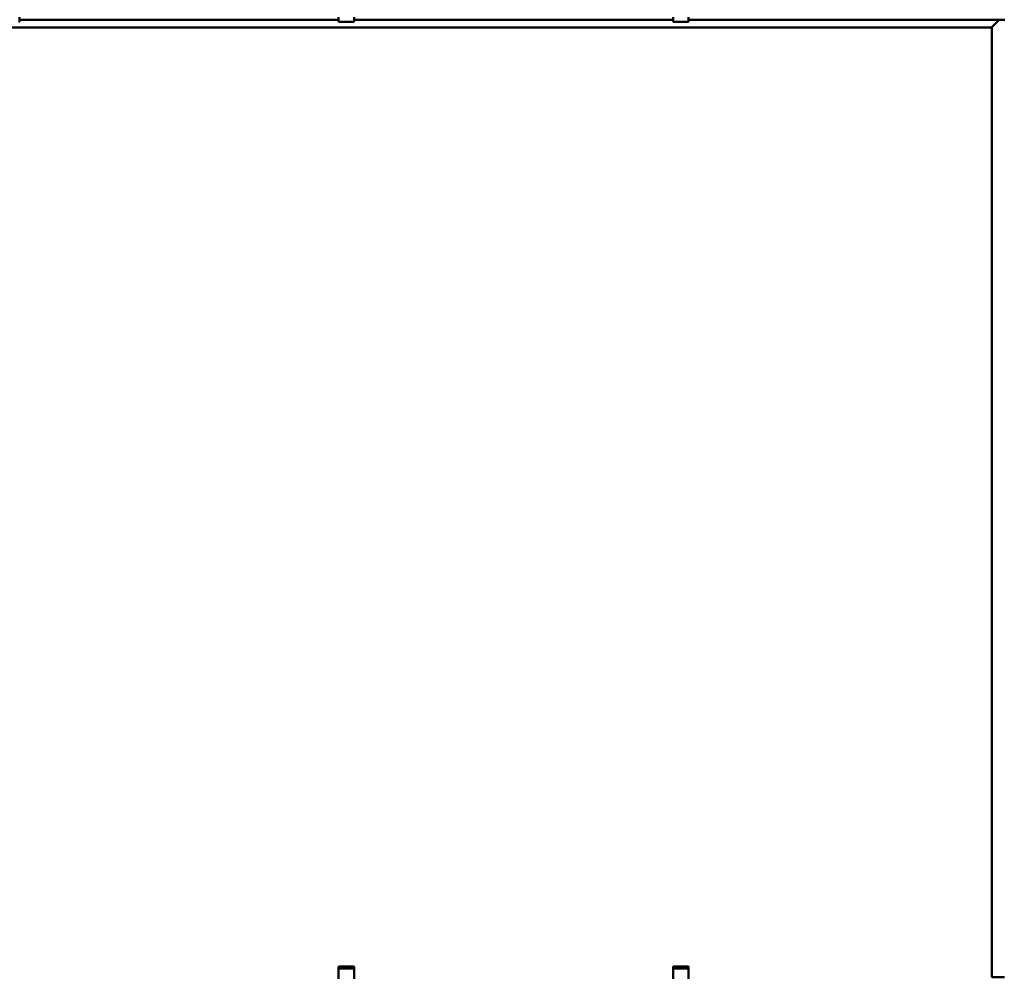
# Model space of a CAD drawing. Header units: millimetres. Extents: x 200 to 13555, y -185 to 8310.
# Tile 19 of 70: x 2870 to 4039, y 3368 to 4505. Entities that reach past the tile are written whole.
import ezdxf

# ---------------------------------------------------------------- set-up
doc = ezdxf.new("R2010")
doc.units = ezdxf.units.MM
doc.header["$LTSCALE"] = 10
doc.layers.add('Sichtbare Kanten(DIN)', color=7, linetype='Continuous', lineweight=50)

msp = doc.modelspace()

# ---------------------------------------------------------------- linework, layer by layer
at = {"layer": 'Sichtbare Kanten(DIN)'}
for p, q in [((2870, 4507.8), (2870, 4503.2)), ((3248.8, 4504.9), (2870, 4504.9)), ((2870, 4504.8), (3248.8, 4504.8)), ((3248.8, 4503.2), (3248.8, 4507.8)), ((3267.3, 4507.8), (3267.3, 4503.2)), ((3646, 4504.9), (3267.3, 4504.9)), ((3267.3, 4504.8), (3646, 4504.8)), ((3646, 4503.2), (3646, 4507.8)), ((3664.5, 4507.8), (3664.5, 4503.2)), ((4033.5, 4504.9), (3664.5, 4504.9)), ((3664.5, 4504.8), (4033.5, 4504.8)), ((4023, 4504.8), (4023, 4504.8)), ((4023, 4504.8), (4023, 4504.7)), ((4027.3, 4504.8), (4023.3, 4504.8)), ((4023.5, 4504.7), (4026.7, 4504.7)), ((4024.5, 4504.9), (4024.5, 4504.9)), ((4024.8, 4496.1), (4031, 4502.3)), ((4031, 4502.3), (4024.8, 4496.1)), ((4025, 4504.9), (4035.2, 4504.9)), ((4025, 4504.7), (4025, 4504.8)), ((4025.3, 4504.8), (4026.9, 4504.8)), ((4026.7, 4504.7), (4025.3, 4504.7)), ((4027, 4504.7), (4027, 4504.8)), ((4027, 4504.7), (4027, 4504.7)), ((4027.1, 4504.8), (4028.3, 4504.8)), ((4035.2, 4504.8), (4027.8, 4504.8)), ((4028.6, 4504.8), (4031.5, 4504.8)), ((4031.1, 4502.3), (4033.4, 4504.7)), ((4033.4, 4504.7), (4031.1, 4502.3)), ((4031.7, 4504.8), (4032.9, 4504.8)), ((4033, 4504.7), (4033, 4504.8)), ((4033, 4504.7), (4033, 4504.7)), ((4033.2, 4504.8), (4034.8, 4504.8)), ((4033.3, 4504.7), (4034.8, 4504.7)), ((4034.8, 4504.7), (4033.3, 4504.7)), ((4033.5, 4504.9), (4033.5, 4504.9)), ((4033.5, 4504.8), (4033.5, 4504.9)), ((4035.1, 4504.8), (4035.1, 4504.7)), ((4035.1, 4504.7), (4035.1, 4504.7)), ((4035.4, 4504.7), (4036, 4504.7)), ((4035.5, 4504.9), (4035.5, 4504.8)), ((4037, 4504.7), (4037, 4504.8)), ((4038, 4504.8), (4038, 4504.9)), ((2485.5, 4495.8), (4024.5, 4495.8)), ((3249.8, 4502.2), (3266.3, 4502.2)), ((3647, 4502.2), (3663.5, 4502.2)), ((4024.5, 3367.9), (4024.5, 4495.8)), ((3248.8, 3380.2), (3248.8, 3379.2)), ((3249.8, 3380.8), (3266.3, 3380.8)), ((3267.3, 3379.2), (3267.3, 3380.2)), ((3646, 3380.2), (3646, 3379.2)), ((3647, 3380.8), (3663.5, 3380.8)), ((3664.5, 3379.2), (3664.5, 3380.2)), ((3248.8, 3379.2), (3248.8, 3376.8)), ((3248.8, 3376.8), (3248.8, 3372.9)), ((3248.8, 3372.9), (3248.8, 3370.8)), ((3248.8, 3366.2), (3248.8, 3370.8)), ((3249.8, 3378.5), (3266.3, 3378.5)), ((3267.3, 3376.8), (3267.3, 3379.2)), ((3267.3, 3372.9), (3267.3, 3376.8)), ((3267.3, 3370.8), (3267.3, 3372.9)), ((3267.3, 3370.8), (3267.3, 3366.2)), ((3646, 3379.2), (3646, 3376.8)), ((3646, 3376.8), (3646, 3372.9)), ((3646, 3372.9), (3646, 3370.8)), ((3646, 3366.2), (3646, 3370.8)), ((3647, 3378.5), (3663.5, 3378.5)), ((3664.5, 3376.8), (3664.5, 3379.2)), ((3664.5, 3372.9), (3664.5, 3376.8)), ((3664.5, 3370.8), (3664.5, 3372.9)), ((3664.5, 3370.8), (3664.5, 3366.2)), ((4024.5, 3367.9), (4024.5, 3367.9)), ((4031, 3367.9), (4024.8, 3367.9)), ((4036.5, 3367.9), (4031.1, 3367.9)), ((4037.5, 3367.9), (4036.6, 3367.9)), ((4038, 3367.9), (4037.6, 3367.9)), ((4039, 3367.9), (4038.1, 3367.9)), ((4039.5, 3367.9), (4039.1, 3367.9))]:
    msp.add_line(p, q, dxfattribs=at)
for centre, start, end in [((2869, 4503.2), 270, 0), ((3249.8, 4503.2), 180, 270), ((3266.3, 4503.2), 270, 0), ((3647, 4503.2), 180, 270), ((3663.5, 4503.2), 270, 0)]:
    msp.add_arc(centre, 1, start, end, dxfattribs=at)
for centre, major_axis, ratio, start_param, end_param in [((4023.5, 4504.8), (-0.5, 0), 0.015319, 5.148721, 6.283185), ((4023.5, 4504.7), (-0.5, 0), 0.015319, 0, 1.570796), ((4025, 4504.9), (-0.5, 0), 0.015319, 0, 1.570796), ((4025.3, 4504.8), (-0.3, 0), 0.015319, 4.712389, 6.283185), ((4025.3, 4504.7), (-0.3, 0), 0.015319, 0, 1.570796), ((4026.7, 4504.7), (0.3, 0), 0.015319, 4.712389, 6.283185), ((4026.7, 4504.7), (0.3, 0), 0.015319, 0, 1.570796), ((4026.9, 4504.8), (0.3, 0), 0.015319, 4.712389, 5.532694), ((4027.8, 4504.8), (-1, 0), 0.015319, 4.712389, 5.148721), ((4028.6, 4504.8), (0.3, 0), 0.015319, 1.570796, 2.391101), ((4031.1, 4502.3), (-0.3, -0.3), 0.00766, 4.704729, 4.826902), ((4031.1, 4502.3), (0.3, 0.3), 0.00766, 1.563136, 1.68531), ((4031.5, 4504.8), (0.3, 0), 0.015319, 0.750492, 1.570796), ((4033.2, 4504.8), (0.3, 0), 0.015319, 3.892084, 4.712389), ((4033.3, 4504.7), (-0.3, 0), 0.015319, 4.712389, 6.283185), ((4033.3, 4504.7), (-0.3, 0), 0.015319, 0, 1.570796), ((4034.8, 4504.8), (0.3, 0), 0.015319, 0, 1.570796), ((4034.8, 4504.7), (0.3, 0), 0.015319, 0, 1.570796), ((4034.8, 4504.7), (0.3, 0), 0.015319, 4.712389, 6.283185), ((4035.4, 4504.7), (-0.3, 0), 0.015319, 0, 1.570796), ((4035.2, 4504.9), (0.3, 0), 0.015319, 0, 1.570796), ((4035.2, 4504.8), (0.3, 0), 0.015319, 4.712389, 6.283185), ((4036, 4504.7), (1, 0), 0.015319, 4.712389, 6.283185), ((4037.5, 4504.8), (-0.5, 0), 0.015319, 4.712389, 6.283185), ((4037.5, 4504.8), (0.5, 0), 0.015319, 4.712389, 6.283185), ((4040.3, 4504.9), (-2.25, 0), 0.015319, 4.845852, 6.283185), ((4024.8, 4496.1), (-0.3, -0.3), 0.00766, 4.826902, 6.275525), ((4024.8, 4496.1), (-0.3, -0.3), 0.00766, 4.826902, 6.275525), ((3249.8, 3380.2), (-1, 0), 0.64393, 4.712389, 6.283185), ((3266.3, 3380.2), (1, 0), 0.64393, 0, 1.570796), ((3647, 3380.2), (-1, 0), 0.64393, 4.712389, 6.283185), ((3663.5, 3380.2), (1, 0), 0.64393, 0, 1.570796), ((3249.8, 3379.2), (-1, 0), 0.64393, 0, 1.570796), ((3266.3, 3379.2), (1, 0), 0.64393, 4.712389, 6.283185), ((3647, 3379.2), (-1, 0), 0.64393, 0, 1.570796), ((3663.5, 3379.2), (1, 0), 0.64393, 4.712389, 6.283185), ((4024.8, 3367.9), (-0.3, 0), 0.015319, 4.834562, 6.283185), ((4031.1, 3367.9), (-0.3, 0), 0.015319, 4.712389, 4.834562), ((4036.5, 3367.9), (-0.3, 0), 0.015319, 4.248741, 4.712389), ((4037.6, 3367.9), (-0.3, 0), 0.015319, 1.107149, 1.570796), ((4038, 3367.9), (-0.3, 0), 0.015319, 1.570796, 2.034444), ((4039.1, 3367.9), (-0.3, 0), 0.015319, 4.712389, 5.176037)]:
    msp.add_ellipse(centre, major_axis=major_axis, ratio=ratio, start_param=start_param, end_param=end_param, dxfattribs=at)

doc.saveas('drawing.dxf')
